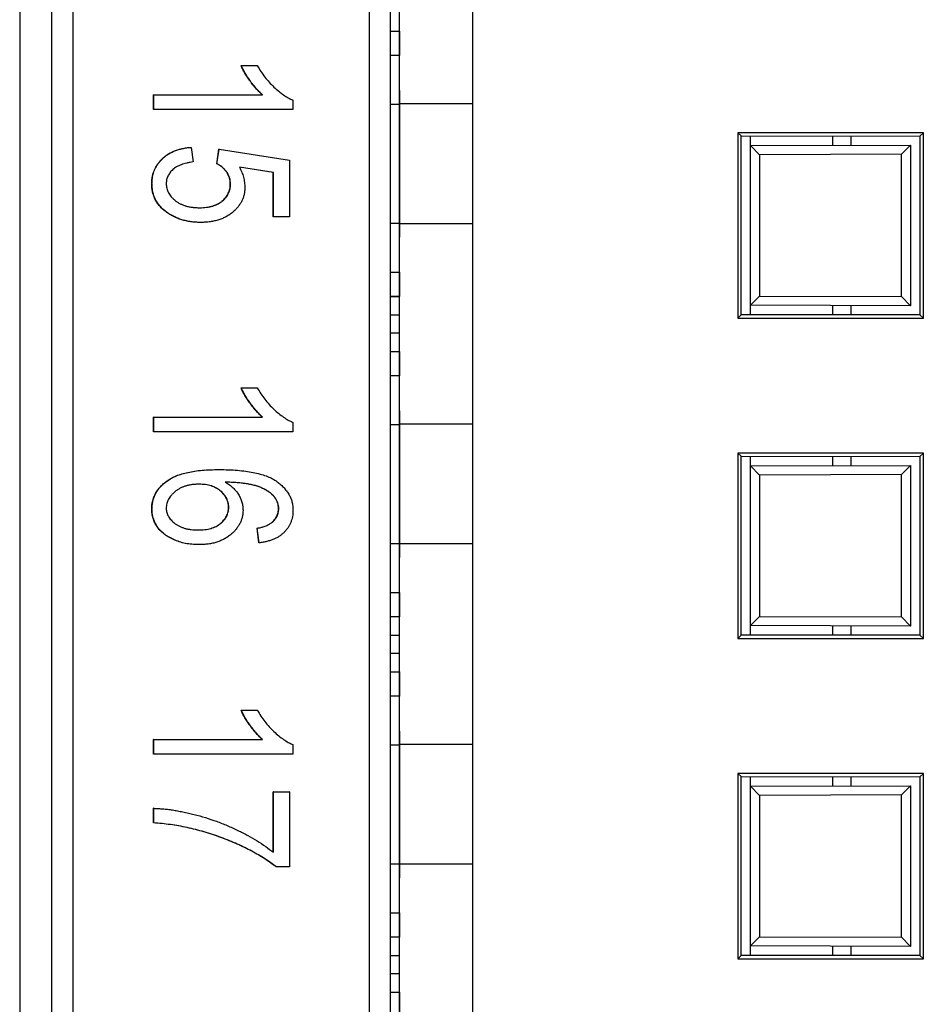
# Model space of a CAD drawing. Header units: millimetres. Extents: x 0 to 840, y 0 to 594.
# Tile 46 of 77: x 392 to 402, y 318 to 329. Entities that reach past the tile are written whole.
import ezdxf

# ---------------------------------------------------------------- set-up
doc = ezdxf.new("R2010")
doc.units = ezdxf.units.MM
doc.header["$LTSCALE"] = 2
doc.linetypes.add('SLD-Solid', pattern=[0])

msp = doc.modelspace()

# ---------------------------------------------------------------- linework, layer by layer
at = {"color": 7, "linetype": 'SLD-Solid', "lineweight": 25}
for p, q in [((391.844, 342.696), (391.844, 307.696)), ((392.194, 307.696), (392.194, 342.696)), ((392.427, 307.696), (392.427, 342.696)), ((395.661, 342.696), (395.661, 307.696)), ((395.894, 307.696), (395.894, 342.696)), ((395.994, 327.6), (395.994, 329.792)), ((396.794, 327.6), (396.794, 329.792)), ((395.994, 328.396), (395.994, 328.596)), ((395.894, 328.396), (395.994, 328.396)), ((395.994, 328.396), (395.994, 328.129)), ((395.994, 328.129), (395.894, 328.129)), ((395.994, 327.596), (395.994, 328.129)), ((394.262, 328.019), (394.438, 328.019)), ((394.264, 328.019), (394.262, 328.019)), ((394.264, 328.019), (394.44, 328.019)), ((394.44, 328.019), (394.438, 328.019)), ((395.994, 327.596), (395.994, 327.746)), ((395.994, 327.746), (395.994, 326.146)), ((393.306, 327.699), (394.496, 327.699)), ((393.306, 327.539), (393.306, 327.699)), ((393.309, 327.699), (393.306, 327.699)), ((393.309, 327.539), (393.309, 327.699)), ((393.309, 327.699), (394.498, 327.699)), ((394.498, 327.699), (394.496, 327.699)), ((394.83, 327.642), (394.83, 327.539)), ((395.894, 327.596), (395.994, 327.596)), ((395.994, 326.292), (395.994, 327.6)), ((396.794, 327.6), (395.994, 327.6)), ((396.794, 326.292), (396.794, 327.6)), ((393.309, 327.539), (393.306, 327.539)), ((394.83, 327.539), (393.309, 327.539)), ((399.69, 327.286), (399.69, 325.26)), ((401.717, 327.286), (399.69, 327.286)), ((399.69, 327.286), (399.726, 327.25)), ((401.717, 327.286), (401.68, 327.249)), ((401.717, 325.26), (401.717, 327.286)), ((399.726, 325.296), (399.726, 327.25)), ((399.726, 327.25), (401.68, 327.249)), ((399.828, 327.145), (399.828, 327.25)), ((400.728, 327.148), (400.728, 327.25)), ((401.68, 327.249), (401.68, 325.297)), ((393.718, 327.126), (393.716, 327.126)), ((393.718, 327.126), (393.738, 326.966)), ((393.997, 326.946), (394.019, 327.106)), ((393.999, 326.946), (394.022, 327.106)), ((394.022, 327.106), (394.019, 327.106)), ((394.022, 327.106), (394.791, 326.986)), ((399.828, 327.145), (401.578, 327.151)), ((399.828, 327.145), (399.928, 327.045)), ((399.828, 325.401), (399.828, 327.145)), ((401.578, 327.151), (401.478, 327.051)), ((401.578, 327.151), (401.578, 325.395)), ((394.791, 326.986), (394.791, 326.366)), ((401.478, 327.051), (399.928, 327.045)), ((399.928, 327.045), (399.928, 325.501)), ((401.478, 325.495), (401.478, 327.051)), ((393.999, 326.946), (393.997, 326.946)), ((394.613, 326.852), (394.245, 326.91)), ((394.616, 326.852), (394.245, 326.91)), ((394.613, 326.366), (394.613, 326.852)), ((394.616, 326.852), (394.613, 326.852)), ((394.616, 326.366), (394.616, 326.852)), ((393.289, 326.729), (393.287, 326.729)), ((394.147, 326.727), (394.145, 326.727)), ((393.82, 326.306), (393.818, 326.306)), ((394.616, 326.366), (394.613, 326.366)), ((394.791, 326.366), (394.616, 326.366)), ((395.894, 326.296), (395.994, 326.296)), ((395.994, 325.763), (395.994, 326.296)), ((395.994, 326.146), (395.994, 326.296)), ((395.994, 324.1), (395.994, 326.292)), ((396.794, 326.292), (395.994, 326.292)), ((396.794, 324.1), (396.794, 326.292)), ((395.994, 326.146), (395.994, 326.146)), ((395.894, 325.763), (395.994, 325.763)), ((395.994, 325.763), (395.994, 325.496)), ((395.994, 325.496), (395.894, 325.496)), ((395.894, 325.496), (395.994, 325.496)), ((395.994, 325.296), (395.994, 325.496)), ((395.994, 325.496), (395.994, 325.496)), ((399.928, 325.501), (399.828, 325.401)), ((399.928, 325.501), (401.478, 325.495)), ((401.478, 325.495), (401.578, 325.395)), ((401.578, 325.395), (399.828, 325.401)), ((399.828, 325.296), (399.828, 325.401)), ((400.728, 325.296), (400.728, 325.398)), ((395.894, 325.296), (395.994, 325.296)), ((395.994, 325.096), (395.994, 325.296)), ((399.69, 325.26), (399.726, 325.296)), ((399.69, 325.26), (401.717, 325.26)), ((401.68, 325.297), (399.726, 325.296)), ((401.717, 325.26), (401.68, 325.297)), ((395.994, 325.096), (395.894, 325.096)), ((395.994, 324.896), (395.994, 325.096)), ((395.894, 324.896), (395.994, 324.896)), ((395.994, 324.896), (395.994, 324.629)), ((395.994, 324.629), (395.894, 324.629)), ((395.994, 324.096), (395.994, 324.629)), ((394.262, 324.498), (394.438, 324.498)), ((394.264, 324.498), (394.262, 324.498)), ((394.264, 324.498), (394.44, 324.498)), ((394.44, 324.498), (394.438, 324.498)), ((393.306, 324.177), (394.496, 324.177)), ((393.306, 324.017), (393.306, 324.177)), ((393.309, 324.177), (393.306, 324.177)), ((393.309, 324.017), (393.309, 324.177)), ((393.309, 324.177), (394.498, 324.177)), ((394.498, 324.177), (394.496, 324.177)), ((395.994, 324.096), (395.994, 324.246)), ((395.994, 324.246), (395.994, 322.646)), ((394.83, 324.121), (394.83, 324.017)), ((395.894, 324.096), (395.994, 324.096)), ((395.994, 322.792), (395.994, 324.1)), ((396.794, 324.1), (395.994, 324.1)), ((396.794, 322.792), (396.794, 324.1)), ((393.309, 324.017), (393.306, 324.017)), ((394.83, 324.017), (393.309, 324.017)), ((399.69, 323.786), (399.69, 321.76)), ((401.717, 323.786), (399.69, 323.786)), ((399.69, 323.786), (399.726, 323.75)), ((399.726, 321.796), (399.726, 323.75)), ((399.726, 323.75), (401.68, 323.749)), ((399.828, 323.645), (399.828, 323.75)), ((400.728, 323.648), (400.728, 323.75)), ((401.717, 323.786), (401.68, 323.749)), ((401.68, 323.749), (401.68, 321.797)), ((401.717, 321.76), (401.717, 323.786)), ((399.828, 323.645), (401.578, 323.651)), ((399.828, 323.645), (399.928, 323.545)), ((399.828, 321.901), (399.828, 323.645)), ((401.578, 323.651), (401.478, 323.551)), ((401.578, 323.651), (401.578, 321.895)), ((394.021, 323.605), (394.019, 323.605)), ((401.478, 323.551), (399.928, 323.545)), ((399.928, 323.545), (399.928, 322.001)), ((401.478, 321.995), (401.478, 323.551)), ((394.51, 323.395), (394.508, 323.395)), ((394.128, 323.192), (394.126, 323.192)), ((393.289, 323.173), (393.287, 323.173)), ((394.674, 323.179), (394.672, 323.179)), ((394.603, 323.03), (394.601, 323.03)), ((394.457, 322.805), (394.438, 322.965)), ((394.44, 322.965), (394.438, 322.965)), ((394.459, 322.805), (394.44, 322.965)), ((393.799, 322.785), (393.797, 322.785)), ((394.459, 322.805), (394.457, 322.805)), ((395.894, 322.796), (395.994, 322.796)), ((395.994, 322.263), (395.994, 322.796)), ((395.994, 322.646), (395.994, 322.796)), ((395.994, 320.6), (395.994, 322.792)), ((396.794, 322.792), (395.994, 322.792)), ((396.794, 320.6), (396.794, 322.792)), ((395.894, 322.263), (395.994, 322.263)), ((395.994, 322.263), (395.994, 321.996)), ((399.928, 322.001), (399.828, 321.901)), ((399.928, 322.001), (401.478, 321.995)), ((395.994, 321.996), (395.894, 321.996)), ((395.994, 321.796), (395.994, 321.996)), ((401.578, 321.895), (399.828, 321.901)), ((399.828, 321.796), (399.828, 321.901)), ((400.728, 321.796), (400.728, 321.898)), ((401.478, 321.995), (401.578, 321.895)), ((395.894, 321.796), (395.994, 321.796)), ((395.994, 321.596), (395.994, 321.796)), ((399.69, 321.76), (399.726, 321.796)), ((401.68, 321.797), (399.726, 321.796)), ((401.717, 321.76), (401.68, 321.797)), ((399.69, 321.76), (401.717, 321.76)), ((395.994, 321.596), (395.894, 321.596)), ((395.994, 321.396), (395.994, 321.596)), ((395.894, 321.396), (395.994, 321.396)), ((395.994, 321.396), (395.994, 321.129)), ((395.894, 321.346), (395.894, 321.346)), ((395.994, 321.129), (395.894, 321.129)), ((395.994, 320.596), (395.994, 321.129)), ((394.262, 320.976), (394.438, 320.976)), ((394.264, 320.976), (394.262, 320.976)), ((394.264, 320.976), (394.44, 320.976)), ((394.44, 320.976), (394.438, 320.976)), ((395.994, 320.596), (395.994, 320.746)), ((395.994, 320.746), (395.994, 319.146)), ((393.306, 320.656), (394.496, 320.656)), ((393.306, 320.496), (393.306, 320.656)), ((393.309, 320.656), (393.306, 320.656)), ((393.309, 320.496), (393.309, 320.656)), ((393.309, 320.656), (394.498, 320.656)), ((394.498, 320.656), (394.496, 320.656)), ((393.309, 320.496), (393.306, 320.496)), ((394.83, 320.496), (393.309, 320.496)), ((394.83, 320.6), (394.83, 320.496)), ((395.894, 320.596), (395.994, 320.596)), ((395.994, 319.292), (395.994, 320.6)), ((396.794, 320.6), (395.994, 320.6)), ((396.794, 319.292), (396.794, 320.6)), ((399.69, 320.286), (399.69, 318.26)), ((401.717, 320.286), (399.69, 320.286)), ((399.69, 320.286), (399.726, 320.25)), ((401.717, 320.286), (401.68, 320.249)), ((401.717, 318.26), (401.717, 320.286)), ((399.726, 318.296), (399.726, 320.25)), ((399.726, 320.25), (401.68, 320.249)), ((399.828, 320.145), (399.828, 320.25)), ((400.728, 320.148), (400.728, 320.25)), ((401.68, 320.249), (401.68, 318.297)), ((394.613, 320.084), (394.789, 320.084)), ((394.613, 319.424), (394.613, 320.084)), ((394.616, 320.084), (394.613, 320.084)), ((394.616, 320.084), (394.791, 320.084)), ((394.616, 319.424), (394.616, 320.084)), ((394.791, 320.084), (394.789, 320.084)), ((394.791, 320.084), (394.791, 319.263)), ((399.828, 320.145), (401.578, 320.151)), ((399.828, 320.145), (399.928, 320.045)), ((399.828, 318.401), (399.828, 320.145)), ((401.578, 320.151), (401.478, 320.051)), ((401.578, 320.151), (401.578, 318.395)), ((401.478, 320.051), (399.928, 320.045)), ((399.928, 320.045), (399.928, 318.501)), ((401.478, 318.495), (401.478, 320.051)), ((393.306, 319.744), (393.306, 319.904)), ((393.309, 319.904), (393.306, 319.904)), ((393.309, 319.744), (393.309, 319.904)), ((393.309, 319.744), (393.306, 319.744)), ((394.648, 319.263), (394.645, 319.263)), ((394.791, 319.263), (394.648, 319.263)), ((395.894, 319.296), (395.994, 319.296)), ((395.994, 318.763), (395.994, 319.296)), ((395.994, 319.146), (395.994, 319.296)), ((395.994, 317.1), (395.994, 319.292)), ((396.794, 319.292), (395.994, 319.292)), ((396.794, 317.1), (396.794, 319.292)), ((395.894, 318.763), (395.994, 318.763)), ((395.994, 318.763), (395.994, 318.496)), ((395.994, 318.496), (395.894, 318.496)), ((395.994, 318.296), (395.994, 318.496)), ((399.928, 318.501), (399.828, 318.401)), ((399.928, 318.501), (401.478, 318.495)), ((401.478, 318.495), (401.578, 318.395)), ((401.578, 318.395), (399.828, 318.401)), ((399.828, 318.296), (399.828, 318.401)), ((400.728, 318.296), (400.728, 318.398)), ((395.894, 318.296), (395.994, 318.296)), ((395.994, 318.096), (395.994, 318.296)), ((399.69, 318.26), (399.726, 318.296)), ((399.69, 318.26), (401.717, 318.26)), ((401.68, 318.297), (399.726, 318.296)), ((401.717, 318.26), (401.68, 318.297)), ((395.994, 318.096), (395.894, 318.096)), ((395.994, 317.896), (395.994, 318.096)), ((395.894, 317.896), (395.994, 317.896)), ((395.994, 317.896), (395.994, 317.629))]:
    msp.add_line(p, q, dxfattribs=at)
at = {"color": 8, "linetype": 'SLD-Solid', "lineweight": 25}
for p, q in [((400.925, 327.249), (400.925, 327.149)), ((400.925, 325.397), (400.925, 325.296)), ((400.925, 323.749), (400.925, 323.649)), ((400.925, 321.897), (400.925, 321.796)), ((400.925, 320.249), (400.925, 320.149)), ((400.925, 318.397), (400.925, 318.296))]:
    msp.add_line(p, q, dxfattribs=at)
at = {"color": 7, "linetype": 'SLD-Solid', "lineweight": 25}
for points, knots in [([(394.496, 327.699), (394.485, 327.708), (394.462, 327.729), (394.43, 327.764), (394.396, 327.804), (394.364, 327.847), (394.333, 327.892), (394.305, 327.936), (394.281, 327.977), (394.268, 328.005), (394.262, 328.019)], [0, 0, 0, 0, 0.111569, 0.231228, 0.361627, 0.501035, 0.640157, 0.769329, 0.889276, 1, 1, 1, 1]), ([(394.498, 327.699), (394.487, 327.708), (394.465, 327.729), (394.432, 327.764), (394.399, 327.804), (394.366, 327.847), (394.335, 327.892), (394.307, 327.936), (394.284, 327.977), (394.271, 328.005), (394.264, 328.019)], [0, 0, 0, 0, 0.111569, 0.231228, 0.361627, 0.501035, 0.640157, 0.769329, 0.889276, 1, 1, 1, 1]), ([(394.44, 328.019), (394.453, 327.997), (394.478, 327.954), (394.522, 327.894), (394.569, 327.837), (394.62, 327.785), (394.673, 327.739), (394.725, 327.699), (394.777, 327.666), (394.813, 327.65), (394.83, 327.642)], [0, 0, 0, 0, 0.135284, 0.26941, 0.402801, 0.536191, 0.665211, 0.785343, 0.896318, 1, 1, 1, 1]), ([(393.287, 326.729), (393.287, 326.742), (393.288, 326.768), (393.293, 326.806), (393.302, 326.843), (393.315, 326.878), (393.331, 326.911), (393.351, 326.943), (393.374, 326.973), (393.4, 327.001), (393.43, 327.027), (393.463, 327.051), (393.498, 327.071), (393.537, 327.088), (393.578, 327.102), (393.621, 327.113), (393.668, 327.122), (393.7, 327.125), (393.716, 327.126)], [0, 0, 0, 0, 0.059912, 0.117945, 0.174735, 0.230936, 0.287224, 0.344014, 0.402168, 0.461963, 0.523266, 0.585056, 0.64821, 0.713072, 0.780208, 0.849785, 0.923108, 1, 1, 1, 1]), ([(393.289, 326.729), (393.29, 326.742), (393.29, 326.768), (393.296, 326.806), (393.304, 326.843), (393.317, 326.878), (393.333, 326.911), (393.353, 326.943), (393.376, 326.973), (393.403, 327.001), (393.432, 327.027), (393.465, 327.051), (393.501, 327.071), (393.539, 327.088), (393.58, 327.102), (393.624, 327.113), (393.67, 327.122), (393.702, 327.125), (393.718, 327.126)], [0, 0, 0, 0, 0.059912, 0.117945, 0.174735, 0.230936, 0.287224, 0.344014, 0.402168, 0.461963, 0.523266, 0.585056, 0.64821, 0.713072, 0.780208, 0.849785, 0.923108, 1, 1, 1, 1]), ([(393.738, 326.966), (393.726, 326.965), (393.703, 326.962), (393.669, 326.955), (393.638, 326.947), (393.609, 326.936), (393.583, 326.926), (393.559, 326.913), (393.537, 326.899), (393.518, 326.883), (393.5, 326.867), (393.486, 326.849), (393.473, 326.831), (393.463, 326.812), (393.455, 326.793), (393.449, 326.773), (393.446, 326.752), (393.445, 326.738), (393.445, 326.731)], [0, 0, 0, 0, 0.0882014, 0.1718893, 0.250417, 0.3244954, 0.3944549, 0.4608553, 0.5235657, 0.5835686, 0.6410899, 0.696114, 0.7480632, 0.7995119, 0.8496678, 0.8992658, 0.9491826, 1, 1, 1, 1]), ([(394.145, 326.727), (394.145, 326.738), (394.144, 326.76), (394.136, 326.792), (394.123, 326.824), (394.106, 326.854), (394.085, 326.882), (394.059, 326.907), (394.03, 326.929), (394.008, 326.94), (393.997, 326.946)], [0, 0, 0, 0, 0.117922, 0.235243, 0.355137, 0.478426, 0.604034, 0.731147, 0.862946, 1, 1, 1, 1]), ([(394.147, 326.727), (394.147, 326.738), (394.146, 326.76), (394.138, 326.792), (394.126, 326.824), (394.109, 326.854), (394.087, 326.882), (394.062, 326.907), (394.032, 326.929), (394.01, 326.94), (393.999, 326.946)], [0, 0, 0, 0, 0.117922, 0.235243, 0.355137, 0.478426, 0.604034, 0.731147, 0.862946, 1, 1, 1, 1]), ([(394.245, 326.91), (394.254, 326.892), (394.271, 326.856), (394.29, 326.8), (394.301, 326.741), (394.303, 326.702), (394.303, 326.682)], [0, 0, 0, 0, 0.254405, 0.503488, 0.750493, 1, 1, 1, 1]), ([(393.818, 326.306), (393.8, 326.306), (393.765, 326.307), (393.713, 326.312), (393.663, 326.322), (393.615, 326.334), (393.569, 326.35), (393.525, 326.37), (393.483, 326.393), (393.443, 326.42), (393.406, 326.45), (393.374, 326.482), (393.347, 326.517), (393.325, 326.555), (393.308, 326.595), (393.296, 326.637), (393.288, 326.682), (393.287, 326.713), (393.287, 326.729)], [0, 0, 0, 0, 0.0715213, 0.1409086, 0.2081482, 0.2739483, 0.3386781, 0.4025137, 0.4663028, 0.5299469, 0.5923596, 0.6518068, 0.709655, 0.7661428, 0.8225137, 0.879698, 0.9385876, 1, 1, 1, 1]), ([(393.82, 326.306), (393.802, 326.306), (393.767, 326.307), (393.715, 326.312), (393.665, 326.322), (393.617, 326.334), (393.571, 326.35), (393.527, 326.37), (393.485, 326.393), (393.445, 326.42), (393.409, 326.45), (393.377, 326.482), (393.35, 326.517), (393.327, 326.555), (393.31, 326.595), (393.298, 326.637), (393.291, 326.682), (393.29, 326.713), (393.289, 326.729)], [0, 0, 0, 0, 0.0715213, 0.1409086, 0.2081482, 0.2739483, 0.3386781, 0.4025137, 0.4663028, 0.5299469, 0.5923596, 0.6518068, 0.709655, 0.7661428, 0.8225137, 0.879698, 0.9385876, 1, 1, 1, 1]), ([(393.445, 326.731), (393.446, 326.722), (393.446, 326.704), (393.451, 326.678), (393.458, 326.653), (393.47, 326.63), (393.483, 326.606), (393.5, 326.584), (393.521, 326.564), (393.543, 326.544), (393.569, 326.525), (393.597, 326.51), (393.627, 326.496), (393.66, 326.485), (393.695, 326.476), (393.732, 326.471), (393.771, 326.467), (393.798, 326.466), (393.812, 326.466)], [0, 0, 0, 0, 0.052097, 0.103102, 0.153801, 0.205254, 0.257724, 0.312193, 0.369736, 0.430062, 0.492868, 0.556935, 0.622975, 0.69147, 0.76315, 0.838092, 0.916752, 1, 1, 1, 1]), ([(393.809, 326.466), (393.822, 326.466), (393.847, 326.467), (393.884, 326.47), (393.918, 326.476), (393.951, 326.484), (393.981, 326.495), (394.009, 326.507), (394.034, 326.522), (394.057, 326.54), (394.078, 326.559), (394.096, 326.579), (394.111, 326.601), (394.124, 326.623), (394.133, 326.648), (394.14, 326.673), (394.144, 326.699), (394.145, 326.717), (394.145, 326.727)], [0, 0, 0, 0, 0.082003, 0.159772, 0.233618, 0.303428, 0.370373, 0.434524, 0.496402, 0.557327, 0.616283, 0.672504, 0.727497, 0.780969, 0.834539, 0.88826, 0.943116, 1, 1, 1, 1]), ([(393.812, 326.466), (393.824, 326.466), (393.85, 326.467), (393.886, 326.47), (393.921, 326.476), (393.953, 326.484), (393.983, 326.495), (394.011, 326.507), (394.036, 326.522), (394.059, 326.54), (394.08, 326.559), (394.098, 326.579), (394.113, 326.601), (394.126, 326.623), (394.135, 326.648), (394.143, 326.673), (394.146, 326.699), (394.147, 326.717), (394.147, 326.727)], [0, 0, 0, 0, 0.082003, 0.159772, 0.233618, 0.303428, 0.370373, 0.434524, 0.496402, 0.557327, 0.616283, 0.672504, 0.727497, 0.780969, 0.834539, 0.88826, 0.943116, 1, 1, 1, 1]), ([(394.303, 326.682), (394.303, 326.669), (394.302, 326.645), (394.296, 326.608), (394.286, 326.573), (394.271, 326.539), (394.253, 326.507), (394.23, 326.476), (394.204, 326.446), (394.173, 326.417), (394.139, 326.391), (394.102, 326.368), (394.062, 326.349), (394.019, 326.333), (393.973, 326.321), (393.925, 326.312), (393.873, 326.307), (393.838, 326.306), (393.82, 326.306)], [0, 0, 0, 0, 0.053814, 0.106953, 0.15923, 0.211988, 0.266417, 0.321946, 0.380432, 0.441804, 0.505005, 0.5688, 0.634227, 0.701337, 0.770983, 0.843866, 0.92005, 1, 1, 1, 1]), ([(394.496, 324.177), (394.485, 324.187), (394.462, 324.208), (394.43, 324.243), (394.396, 324.282), (394.364, 324.326), (394.333, 324.37), (394.305, 324.414), (394.281, 324.456), (394.268, 324.484), (394.262, 324.498)], [0, 0, 0, 0, 0.111569, 0.231228, 0.361627, 0.501035, 0.640157, 0.769329, 0.889276, 1, 1, 1, 1]), ([(394.498, 324.177), (394.487, 324.187), (394.465, 324.208), (394.432, 324.243), (394.399, 324.282), (394.366, 324.326), (394.335, 324.37), (394.307, 324.414), (394.284, 324.456), (394.271, 324.484), (394.264, 324.498)], [0, 0, 0, 0, 0.111569, 0.231228, 0.361627, 0.501035, 0.640157, 0.769329, 0.889276, 1, 1, 1, 1]), ([(394.44, 324.498), (394.453, 324.476), (394.478, 324.433), (394.522, 324.373), (394.569, 324.316), (394.62, 324.264), (394.673, 324.217), (394.725, 324.178), (394.777, 324.145), (394.813, 324.129), (394.83, 324.121)], [0, 0, 0, 0, 0.135284, 0.2694097, 0.4028009, 0.5361909, 0.6652107, 0.7853428, 0.8963178, 1, 1, 1, 1]), ([(393.287, 323.173), (393.287, 323.189), (393.288, 323.219), (393.297, 323.263), (393.31, 323.305), (393.329, 323.345), (393.352, 323.384), (393.382, 323.419), (393.416, 323.453), (393.456, 323.485), (393.502, 323.513), (393.555, 323.538), (393.616, 323.559), (393.683, 323.576), (393.757, 323.589), (393.838, 323.599), (393.926, 323.604), (393.987, 323.605), (394.019, 323.605)], [0, 0, 0, 0, 0.047551, 0.093526, 0.138964, 0.184454, 0.230761, 0.278881, 0.328893, 0.382046, 0.438692, 0.500232, 0.567111, 0.640251, 0.719611, 0.806076, 0.899245, 1, 1, 1, 1]), ([(393.289, 323.173), (393.29, 323.189), (393.291, 323.219), (393.299, 323.263), (393.312, 323.305), (393.331, 323.345), (393.354, 323.384), (393.384, 323.419), (393.419, 323.453), (393.458, 323.485), (393.505, 323.513), (393.558, 323.538), (393.618, 323.559), (393.685, 323.576), (393.759, 323.589), (393.84, 323.599), (393.928, 323.604), (393.989, 323.605), (394.021, 323.605)], [0, 0, 0, 0, 0.047551, 0.093526, 0.138964, 0.184454, 0.230761, 0.278881, 0.328893, 0.382046, 0.438692, 0.500232, 0.567111, 0.640251, 0.719611, 0.806076, 0.899245, 1, 1, 1, 1]), ([(394.021, 323.605), (394.056, 323.605), (394.124, 323.604), (394.222, 323.598), (394.311, 323.589), (394.393, 323.575), (394.468, 323.558), (394.534, 323.537), (394.593, 323.512), (394.644, 323.482), (394.687, 323.449), (394.725, 323.414), (394.758, 323.377), (394.784, 323.338), (394.805, 323.296), (394.82, 323.253), (394.828, 323.206), (394.829, 323.175), (394.83, 323.159)], [0, 0, 0, 0, 0.103051, 0.198512, 0.286844, 0.36772, 0.44198, 0.509789, 0.57157, 0.628119, 0.680775, 0.730334, 0.777149, 0.822332, 0.86628, 0.910071, 0.954341, 1, 1, 1, 1]), ([(393.805, 323.445), (393.791, 323.445), (393.766, 323.444), (393.728, 323.441), (393.692, 323.434), (393.658, 323.426), (393.627, 323.415), (393.597, 323.401), (393.569, 323.385), (393.544, 323.367), (393.521, 323.346), (393.501, 323.325), (393.483, 323.304), (393.47, 323.281), (393.458, 323.257), (393.451, 323.233), (393.446, 323.207), (393.446, 323.19), (393.445, 323.182)], [0, 0, 0, 0, 0.080996, 0.157958, 0.231877, 0.302413, 0.37095, 0.437026, 0.502296, 0.566222, 0.6285, 0.686633, 0.742459, 0.795334, 0.847143, 0.898151, 0.94884, 1, 1, 1, 1]), ([(394.126, 323.192), (394.125, 323.201), (394.125, 323.217), (394.121, 323.242), (394.114, 323.265), (394.104, 323.288), (394.092, 323.31), (394.077, 323.331), (394.058, 323.351), (394.038, 323.37), (394.016, 323.388), (393.991, 323.403), (393.964, 323.416), (393.935, 323.427), (393.905, 323.435), (393.872, 323.441), (393.838, 323.444), (393.814, 323.445), (393.802, 323.445)], [0, 0, 0, 0, 0.053967, 0.106696, 0.15871, 0.211794, 0.266114, 0.322038, 0.380685, 0.442188, 0.505656, 0.569438, 0.634237, 0.700951, 0.770738, 0.843957, 0.919779, 1, 1, 1, 1]), ([(394.128, 323.192), (394.128, 323.201), (394.127, 323.217), (394.123, 323.242), (394.116, 323.265), (394.106, 323.288), (394.094, 323.31), (394.079, 323.331), (394.061, 323.351), (394.041, 323.37), (394.018, 323.388), (393.993, 323.403), (393.966, 323.416), (393.938, 323.427), (393.907, 323.435), (393.875, 323.441), (393.84, 323.444), (393.817, 323.445), (393.805, 323.445)], [0, 0, 0, 0, 0.053967, 0.106696, 0.15871, 0.211794, 0.266114, 0.322038, 0.380685, 0.442188, 0.505656, 0.569438, 0.634237, 0.700951, 0.770738, 0.843957, 0.919779, 1, 1, 1, 1]), ([(394.508, 323.395), (394.495, 323.401), (394.469, 323.413), (394.427, 323.427), (394.381, 323.439), (394.331, 323.449), (394.276, 323.457), (394.217, 323.462), (394.155, 323.466), (394.111, 323.466), (394.089, 323.467)], [0, 0, 0, 0, 0.095439, 0.198419, 0.30955, 0.429184, 0.558075, 0.695492, 0.843205, 1, 1, 1, 1]), ([(394.51, 323.395), (394.497, 323.401), (394.472, 323.413), (394.43, 323.427), (394.383, 323.439), (394.333, 323.449), (394.279, 323.457), (394.22, 323.462), (394.157, 323.466), (394.113, 323.466), (394.091, 323.467)], [0, 0, 0, 0, 0.095439, 0.198419, 0.30955, 0.429184, 0.558075, 0.695492, 0.843205, 1, 1, 1, 1]), ([(394.091, 323.467), (394.106, 323.458), (394.136, 323.44), (394.175, 323.407), (394.208, 323.372), (394.236, 323.333), (394.257, 323.291), (394.273, 323.249), (394.282, 323.205), (394.283, 323.175), (394.284, 323.16)], [0, 0, 0, 0, 0.140988, 0.274336, 0.402371, 0.526843, 0.648687, 0.767136, 0.8831, 1, 1, 1, 1]), ([(394.672, 323.179), (394.671, 323.19), (394.671, 323.211), (394.662, 323.243), (394.649, 323.273), (394.631, 323.301), (394.607, 323.328), (394.579, 323.353), (394.545, 323.375), (394.52, 323.389), (394.508, 323.395)], [0, 0, 0, 0, 0.11335, 0.224569, 0.336375, 0.451314, 0.573247, 0.703777, 0.845882, 1, 1, 1, 1]), ([(394.674, 323.179), (394.674, 323.19), (394.673, 323.211), (394.664, 323.243), (394.652, 323.273), (394.633, 323.301), (394.61, 323.328), (394.581, 323.353), (394.548, 323.375), (394.523, 323.389), (394.51, 323.395)], [0, 0, 0, 0, 0.11335, 0.224569, 0.336375, 0.451314, 0.573247, 0.703777, 0.845882, 1, 1, 1, 1]), ([(393.791, 322.945), (393.804, 322.945), (393.829, 322.946), (393.866, 322.949), (393.9, 322.954), (393.932, 322.962), (393.962, 322.972), (393.989, 322.984), (394.015, 322.999), (394.038, 323.016), (394.059, 323.034), (394.076, 323.054), (394.092, 323.075), (394.104, 323.096), (394.114, 323.119), (394.121, 323.143), (394.125, 323.167), (394.125, 323.184), (394.126, 323.192)], [0, 0, 0, 0, 0.0839861, 0.16292, 0.2385524, 0.3098954, 0.3776193, 0.4424527, 0.5054992, 0.567123, 0.6266296, 0.6827468, 0.7374766, 0.7896228, 0.841702, 0.8933643, 0.9463954, 1, 1, 1, 1]), ([(393.793, 322.945), (393.806, 322.945), (393.831, 322.946), (393.868, 322.949), (393.902, 322.954), (393.934, 322.962), (393.964, 322.972), (393.992, 322.984), (394.017, 322.999), (394.04, 323.016), (394.061, 323.034), (394.079, 323.054), (394.094, 323.075), (394.106, 323.096), (394.116, 323.119), (394.123, 323.143), (394.127, 323.167), (394.128, 323.184), (394.128, 323.192)], [0, 0, 0, 0, 0.0839861, 0.16292, 0.2385524, 0.3098954, 0.3776193, 0.4424527, 0.5054992, 0.567123, 0.6266296, 0.6827468, 0.7374766, 0.7896228, 0.841702, 0.8933643, 0.9463954, 1, 1, 1, 1]), ([(393.797, 322.785), (393.772, 322.785), (393.724, 322.787), (393.654, 322.797), (393.588, 322.815), (393.535, 322.835), (393.496, 322.854), (393.468, 322.869), (393.443, 322.885), (393.419, 322.903), (393.398, 322.921), (393.378, 322.94), (393.36, 322.961), (393.34, 322.989), (393.319, 323.026), (393.3, 323.073), (393.289, 323.122), (393.288, 323.156), (393.287, 323.173)], [0, 0, 0, 0, 0.103591, 0.202924, 0.299555, 0.39438, 0.440669, 0.484853, 0.52745, 0.568251, 0.607724, 0.645846, 0.683408, 0.720058, 0.790977, 0.860076, 0.929528, 1, 1, 1, 1]), ([(393.799, 322.785), (393.774, 322.785), (393.727, 322.787), (393.656, 322.797), (393.59, 322.815), (393.537, 322.835), (393.498, 322.854), (393.47, 322.869), (393.445, 322.885), (393.421, 322.903), (393.4, 322.921), (393.38, 322.94), (393.362, 322.961), (393.342, 322.989), (393.321, 323.026), (393.303, 323.073), (393.291, 323.122), (393.29, 323.156), (393.289, 323.173)], [0, 0, 0, 0, 0.103591, 0.202924, 0.299555, 0.39438, 0.440669, 0.484853, 0.52745, 0.568251, 0.607724, 0.645846, 0.683408, 0.720058, 0.790977, 0.860076, 0.929528, 1, 1, 1, 1]), ([(393.445, 323.182), (393.446, 323.174), (393.446, 323.159), (393.45, 323.137), (393.458, 323.115), (393.468, 323.094), (393.481, 323.074), (393.497, 323.054), (393.517, 323.035), (393.538, 323.017), (393.562, 323), (393.589, 322.985), (393.618, 322.973), (393.648, 322.962), (393.682, 322.955), (393.717, 322.949), (393.754, 322.946), (393.78, 322.945), (393.793, 322.945)], [0, 0, 0, 0, 0.0482872, 0.0960438, 0.1436314, 0.1929184, 0.2443499, 0.2982579, 0.355195, 0.4161155, 0.4798108, 0.5453826, 0.6125424, 0.682662, 0.7558181, 0.8333891, 0.9141696, 1, 1, 1, 1]), ([(394.284, 323.16), (394.284, 323.147), (394.283, 323.123), (394.276, 323.087), (394.266, 323.052), (394.252, 323.018), (394.233, 322.986), (394.21, 322.955), (394.183, 322.925), (394.152, 322.896), (394.118, 322.87), (394.08, 322.847), (394.04, 322.828), (393.997, 322.812), (393.952, 322.799), (393.903, 322.791), (393.852, 322.786), (393.817, 322.785), (393.799, 322.785)], [0, 0, 0, 0, 0.053772, 0.105982, 0.158349, 0.211067, 0.265065, 0.321452, 0.379865, 0.441493, 0.505007, 0.569139, 0.634516, 0.701575, 0.771603, 0.843986, 0.920111, 1, 1, 1, 1]), ([(394.83, 323.159), (394.83, 323.147), (394.829, 323.125), (394.825, 323.091), (394.817, 323.059), (394.807, 323.028), (394.793, 322.999), (394.777, 322.971), (394.757, 322.946), (394.735, 322.921), (394.71, 322.898), (394.682, 322.877), (394.652, 322.859), (394.619, 322.843), (394.583, 322.83), (394.544, 322.819), (394.503, 322.81), (394.474, 322.807), (394.459, 322.805)], [0, 0, 0, 0, 0.060352, 0.118965, 0.176007, 0.231836, 0.287718, 0.343515, 0.400443, 0.458867, 0.518498, 0.57924, 0.64203, 0.706903, 0.775119, 0.846148, 0.921035, 1, 1, 1, 1]), ([(394.601, 323.03), (394.606, 323.035), (394.618, 323.045), (394.632, 323.062), (394.644, 323.079), (394.654, 323.097), (394.662, 323.117), (394.668, 323.137), (394.671, 323.158), (394.672, 323.172), (394.672, 323.179)], [0, 0, 0, 0, 0.136869, 0.266131, 0.390228, 0.511995, 0.632291, 0.753607, 0.875702, 1, 1, 1, 1]), ([(394.603, 323.03), (394.609, 323.035), (394.62, 323.045), (394.634, 323.062), (394.647, 323.079), (394.657, 323.097), (394.664, 323.117), (394.67, 323.137), (394.673, 323.158), (394.674, 323.172), (394.674, 323.179)], [0, 0, 0, 0, 0.136869, 0.266131, 0.390228, 0.511995, 0.632291, 0.753607, 0.875702, 1, 1, 1, 1]), ([(394.438, 322.965), (394.455, 322.968), (394.489, 322.975), (394.534, 322.99), (394.572, 323.007), (394.592, 323.023), (394.601, 323.03)], [0, 0, 0, 0, 0.307553, 0.575906, 0.804303, 1, 1, 1, 1]), ([(394.44, 322.965), (394.458, 322.968), (394.491, 322.975), (394.536, 322.99), (394.574, 323.007), (394.594, 323.023), (394.603, 323.03)], [0, 0, 0, 0, 0.307553, 0.575906, 0.804303, 1, 1, 1, 1]), ([(394.496, 320.656), (394.485, 320.666), (394.462, 320.686), (394.43, 320.722), (394.396, 320.761), (394.364, 320.805), (394.333, 320.849), (394.305, 320.893), (394.281, 320.935), (394.268, 320.963), (394.262, 320.976)], [0, 0, 0, 0, 0.111569, 0.231228, 0.361627, 0.501035, 0.640157, 0.769329, 0.889276, 1, 1, 1, 1]), ([(394.498, 320.656), (394.487, 320.666), (394.465, 320.686), (394.432, 320.722), (394.399, 320.761), (394.366, 320.805), (394.335, 320.849), (394.307, 320.893), (394.284, 320.935), (394.271, 320.963), (394.264, 320.976)], [0, 0, 0, 0, 0.111569, 0.231228, 0.361627, 0.501035, 0.640157, 0.769329, 0.889276, 1, 1, 1, 1]), ([(394.44, 320.976), (394.453, 320.955), (394.478, 320.912), (394.522, 320.851), (394.569, 320.795), (394.62, 320.743), (394.673, 320.696), (394.725, 320.656), (394.777, 320.624), (394.813, 320.608), (394.83, 320.6)], [0, 0, 0, 0, 0.135284, 0.2694097, 0.4028009, 0.5361909, 0.6652107, 0.7853428, 0.8963178, 1, 1, 1, 1]), ([(393.309, 319.904), (393.325, 319.903), (393.358, 319.902), (393.408, 319.898), (393.46, 319.893), (393.514, 319.886), (393.57, 319.876), (393.628, 319.865), (393.688, 319.852), (393.77, 319.832), (393.873, 319.803), (393.994, 319.763), (394.113, 319.717), (394.227, 319.664), (394.336, 319.608), (394.437, 319.549), (394.531, 319.489), (394.588, 319.445), (394.616, 319.424)], [0, 0, 0, 0, 0.034222, 0.069813, 0.107007, 0.145882, 0.186019, 0.227874, 0.271427, 0.316576, 0.408093, 0.498715, 0.588596, 0.678127, 0.765339, 0.847918, 0.925972, 1, 1, 1, 1]), ([(394.645, 319.263), (394.625, 319.279), (394.585, 319.31), (394.52, 319.353), (394.451, 319.395), (394.378, 319.436), (394.301, 319.475), (394.219, 319.514), (394.132, 319.55), (394.042, 319.585), (393.95, 319.618), (393.858, 319.647), (393.765, 319.672), (393.673, 319.694), (393.581, 319.712), (393.49, 319.726), (393.398, 319.737), (393.337, 319.742), (393.306, 319.744)], [0, 0, 0, 0, 0.051765, 0.105365, 0.161209, 0.219212, 0.279359, 0.342018, 0.40698, 0.474589, 0.542816, 0.610255, 0.676789, 0.742504, 0.807531, 0.872125, 0.936173, 1, 1, 1, 1]), ([(394.648, 319.263), (394.628, 319.279), (394.587, 319.31), (394.523, 319.353), (394.454, 319.395), (394.381, 319.436), (394.303, 319.475), (394.221, 319.514), (394.134, 319.55), (394.045, 319.585), (393.953, 319.618), (393.86, 319.647), (393.768, 319.672), (393.675, 319.694), (393.584, 319.712), (393.492, 319.726), (393.4, 319.737), (393.339, 319.742), (393.309, 319.744)], [0, 0, 0, 0, 0.051765, 0.105365, 0.161209, 0.219212, 0.279359, 0.342018, 0.40698, 0.474589, 0.542816, 0.610255, 0.676789, 0.742504, 0.807531, 0.872125, 0.936173, 1, 1, 1, 1])]:
    msp.add_open_spline(points, degree=3, knots=knots, dxfattribs=at)

doc.saveas('drawing.dxf')
